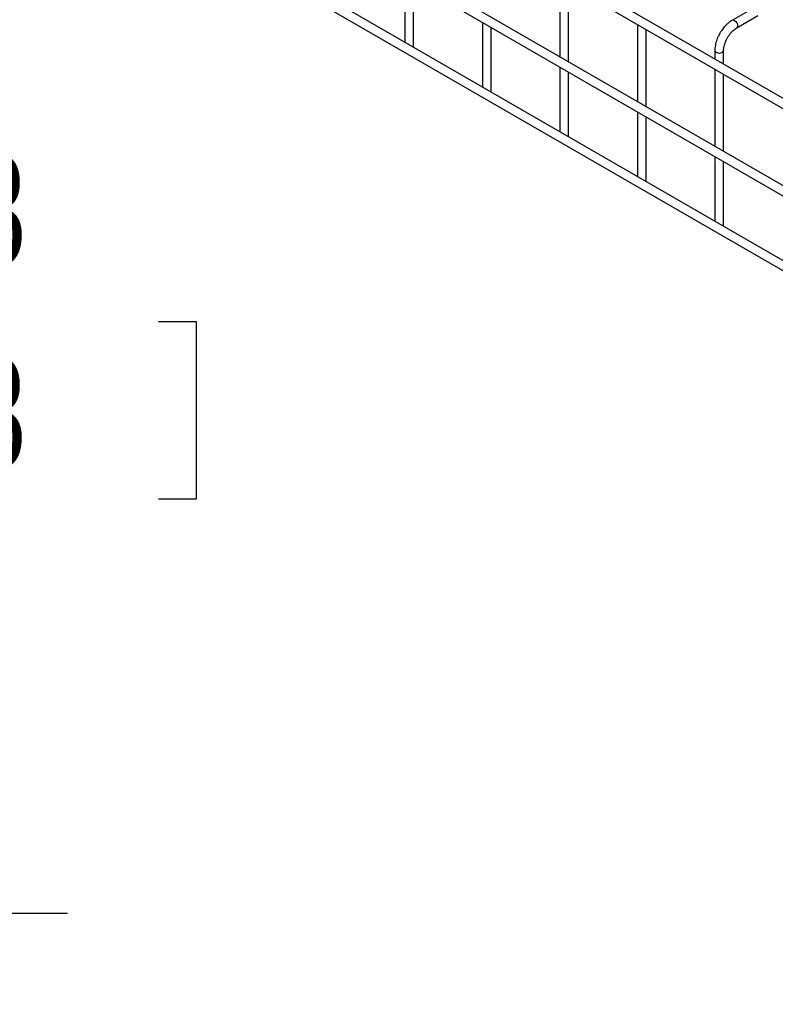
# Model space of a CAD drawing. Header units: inches. Extents: x 0.2 to 10.8, y 0.2 to 8.2.
# Tile 17 of 56: x 7.736 to 8.311, y 4.949 to 5.698. Entities that reach past the tile are written whole.
import ezdxf

# ---------------------------------------------------------------- set-up
doc = ezdxf.new("R2010")
doc.units = ezdxf.units.IN
doc.header["$MEASUREMENT"] = 0
doc.layers.add('DIMENSIONS', color=140, linetype='Continuous', lineweight=25)
doc.styles.add('SLDTEXTSTYLE0', font='TXT', dxfattribs={"width": 0.7})
doc.dimstyles.new('SLDDIMSTYLE2', dxfattribs={"dimtxt": 0.084961, "dimasz": 0.13, "dimexe": 0, "dimexo": 0.0625, "dimgap": 0.02124, "dimtad": 0, "dimtih": 1, "dimtoh": 1, "dimlfac": 18, "dimrnd": 1e-09, "dimzin": 12, "dimdsep": 46, "dimtxsty": 'SLDTEXTSTYLE0', "dimsah": 1, "dimcen": 0.09, "dimadec": 0, "dimazin": 3, "dimtfac": 1, "dimtmove": 0, "dimatfit": 0, "dimfxl": 0, "dimfrac": 2, "dimtolj": 1, "dimtzin": 12, "dimarcsym": 0})

# ---------------------------------------------------------------- blocks, each defined once
blk = doc.blocks.new('_D_6')
at = {"layer": 'DIMENSIONS'}
for p, q in [((7.16375, 4.94538), (7.16375, 5.59331)), ((7.25403, 4.78631), (7.25403, 5.59331)), ((7.16375, 5.46831), (6.91375, 5.46831)), ((7.25403, 5.46831), (7.47432, 5.46831)), ((7.58945, 5.46831), (7.56092, 5.46831)), ((7.56092, 5.46831), (7.56092, 5.33328)), ((7.84192, 5.46831), (7.87045, 5.46831)), ((7.87045, 5.46831), (7.87045, 5.33328)), ((7.56092, 5.33328), (7.58945, 5.33328)), ((7.87045, 5.33328), (7.84192, 5.33328))]:
    blk.add_line(p, q, dxfattribs=at)
for points in [[(7.16375, 5.46831), (7.03375, 5.48831), (7.03375, 5.44831)], [(7.25403, 5.46831), (7.38403, 5.44831), (7.38403, 5.48831)]]:
    blk.add_solid(points, dxfattribs=at)
at = {"layer": 'DIMENSIONS', "char_height": 0.083333, "attachment_point": 1, "style": 'SLDTEXTSTYLE0'}
for s, insert in [('1.63', (7.58945, 5.59475)), ('41.3', (7.58945, 5.4407))]:
    blk.add_mtext(s, dxfattribs=dict(at, insert=insert))
blk = doc.blocks.new('_D_7')
at = {"layer": 'DIMENSIONS'}
for p, q in [((7.64773, 5.01864), (7.64773, 5.26864)), ((7.23008, 5.01864), (7.77273, 5.01864)), ((7.48615, 4.88989), (7.45762, 4.88989)), ((7.45762, 4.88989), (7.45762, 4.75486)), ((7.8093, 4.88989), (7.83783, 4.88989)), ((7.83783, 4.88989), (7.83783, 4.75486)), ((7.45762, 4.75486), (7.48615, 4.75486)), ((7.83783, 4.75486), (7.8093, 4.75486)), ((7.29069, 4.73602), (7.77273, 4.73602)), ((7.64773, 4.73602), (7.64773, 4.48602))]:
    blk.add_line(p, q, dxfattribs=at)
for points in [[(7.64773, 5.01864), (7.66773, 5.14864), (7.62773, 5.14864)], [(7.64773, 4.73602), (7.62773, 4.60602), (7.66773, 4.60602)]]:
    blk.add_solid(points, dxfattribs=at)
at = {"layer": 'DIMENSIONS', "char_height": 0.083333, "attachment_point": 1, "style": 'SLDTEXTSTYLE0'}
for s, insert in [('5.09', (7.52149, 5.01633)), ('129.2', (7.48615, 4.86228))]:
    blk.add_mtext(s, dxfattribs=dict(at, insert=insert))

msp = doc.modelspace()

# ---------------------------------------------------------------- linework, layer by layer
for p, q in [((7.78801, 5.93529), (10.55486, 4.33802)), ((10.55819, 4.34379), (7.79134, 5.94106)), ((7.78801, 5.86894), (10.55486, 4.27168)), ((10.48625, 4.31898), (7.85895, 5.83569)), ((10.55819, 4.22057), (7.79134, 5.81784)), ((7.78801, 5.81207), (10.55486, 4.2148)), ((8.02911, 5.72976), (8.02911, 5.68058)), ((8.03578, 5.67753), (8.03578, 5.72591)), ((8.14696, 5.72807), (8.14696, 5.66942)), ((8.15363, 5.66557), (8.15363, 5.72422)), ((8.29412, 5.70656), (8.27812, 5.69733)), ((8.08804, 5.69574), (8.08804, 5.64656)), ((8.28145, 5.69155), (8.29745, 5.70079)), ((8.0947, 5.64351), (8.0947, 5.69189)), ((8.20589, 5.69405), (8.20589, 5.6354)), ((8.21256, 5.63156), (8.21256, 5.6902)), ((8.03557, 5.67685), (8.03578, 5.67753)), ((8.26481, 5.67428), (8.26481, 5.66773)), ((8.27148, 5.66388), (8.27148, 5.67428)), ((8.14696, 5.66172), (8.14696, 5.61254)), ((8.15363, 5.60949), (8.15363, 5.65787)), ((8.26481, 5.66003), (8.26481, 5.60139)), ((8.27148, 5.59754), (8.27148, 5.65618)), ((8.09449, 5.64283), (8.0947, 5.64351)), ((8.20589, 5.62771), (8.20589, 5.57853)), ((8.21256, 5.57548), (8.21256, 5.62386)), ((8.15342, 5.60882), (8.15363, 5.60949)), ((8.26481, 5.59369), (8.26481, 5.54451)), ((8.27148, 5.54146), (8.27148, 5.58984)), ((8.21234, 5.5748), (8.21256, 5.57548)), ((8.27127, 5.54078), (8.27148, 5.54146))]:
    msp.add_line(p, q)
at = {"flags": 128}
for points in [[(8.2781, 5.69732), (8.27812, 5.69733), (8.27888, 5.69747), (8.27979, 5.69716), (8.28069, 5.69643), (8.28145, 5.6954), (8.28196, 5.69422), (8.28214, 5.69308)], [(8.28214, 5.69308), (8.28196, 5.69214), (8.28145, 5.69155), (8.28144, 5.69155)], [(8.26481, 5.67429), (8.26481, 5.67428), (8.26507, 5.67355), (8.26579, 5.67292)], [(8.26579, 5.67292), (8.26687, 5.6725), (8.26815, 5.67236), (8.26942, 5.6725), (8.27051, 5.67292), (8.27123, 5.67355), (8.27148, 5.67428), (8.27148, 5.67429)]]:
    msp.add_lwpolyline(points, dxfattribs=at)
for points, knots in [([(8.27813, 5.69729), (8.27785, 5.69714), (8.27689, 5.69662), (8.27535, 5.69544), (8.27358, 5.69387), (8.27212, 5.69231), (8.27086, 5.69075), (8.26973, 5.68918), (8.26903, 5.68801), (8.26867, 5.68742)], [0, 0, 0, 0, 0.07606, 0.263025, 0.437356, 0.597789, 0.719605, 0.857445, 1, 1, 1, 1]), ([(8.27444, 5.68408), (8.27491, 5.68484), (8.27556, 5.68589), (8.27664, 5.68731), (8.27761, 5.68843), (8.27879, 5.68961), (8.28002, 5.69062), (8.28093, 5.69127), (8.28139, 5.69151), (8.28145, 5.69154)], [0, 0, 0, 0, 0.233129, 0.327944, 0.483213, 0.641195, 0.806921, 0.975516, 1, 1, 1, 1]), ([(8.26867, 5.68742), (8.26816, 5.68647), (8.26744, 5.68514), (8.26658, 5.68311), (8.26596, 5.68136), (8.26538, 5.67929), (8.26499, 5.67715), (8.2648, 5.67546), (8.26483, 5.67453), (8.26484, 5.67429)], [0, 0, 0, 0, 0.221131, 0.31129, 0.45988, 0.612568, 0.774969, 0.943008, 1, 1, 1, 1]), ([(8.27149, 5.67429), (8.2715, 5.67478), (8.27153, 5.67579), (8.27182, 5.67752), (8.27227, 5.67919), (8.27282, 5.68074), (8.27349, 5.68234), (8.27409, 5.68344), (8.27444, 5.68408)], [0, 0, 0, 0, 0.169404, 0.352436, 0.534098, 0.667609, 0.805654, 1, 1, 1, 1])]:
    msp.add_open_spline(points, degree=3, knots=knots)

# ---------------------------------------------------------------- dimensions: what is measured, and where the dimension line sits
at = {"layer": 'DIMENSIONS'}
for base, p1, p2, angle, picture, middle in [((7.1637479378, 5.4683103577), (7.2540257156, 4.7363103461), (7.1637479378, 4.8953797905), 0, '_D_6', (7.715680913, 5.4683103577)), ((7.64773, 5.01864), (7.24069, 4.73602), (7.18008, 5.01864), 90, '_D_7', (7.64773, 4.88989))]:
    dim = msp.add_linear_dim(base=base, p1=p1, p2=p2, angle=angle, dimstyle='SLDDIMSTYLE2', dxfattribs=at)
    dim.commit()
    dim.dimension.update_dxf_attribs({"geometry": picture, "text_midpoint": middle, "dimtype": 160})

doc.saveas('drawing.dxf')
